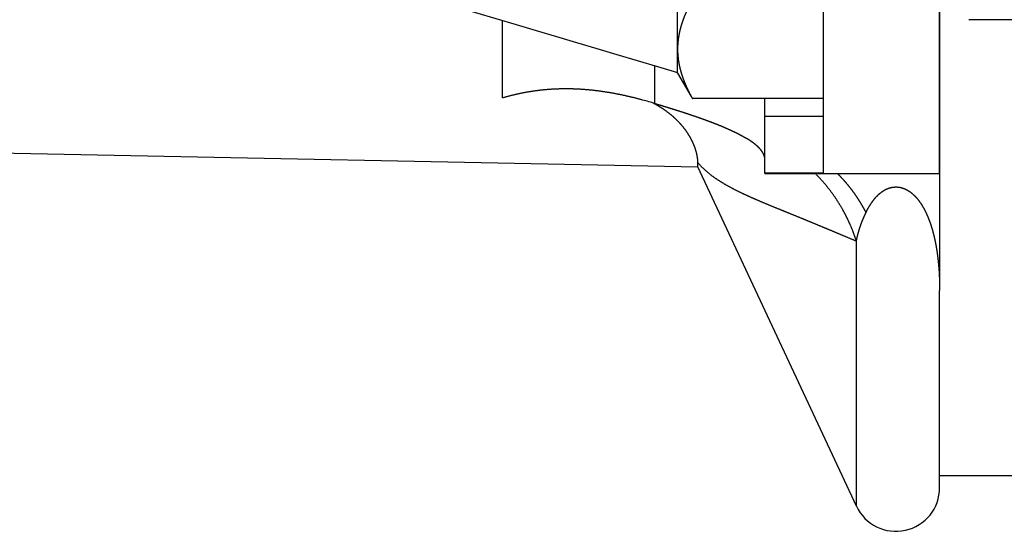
# Model space of a CAD drawing. Header units: millimetres. Extents: x -47 to 473, y 5 to 278.
# Tile 3 of 13: x 325 to 393, y 29 to 64. Entities that reach past the tile are written whole.
import ezdxf

# ---------------------------------------------------------------- set-up
doc = ezdxf.new("R2010")
doc.units = ezdxf.units.MM
doc.header["$MEASUREMENT"] = 0
for name, color, linetype in [('14', 7, 'Continuous'), ('16', 7, 'Continuous'), ('4', 7, 'Continuous'), ('8', 7, 'Continuous')]:
    doc.layers.add(name, color=color, linetype=linetype)

msp = doc.modelspace()

# ---------------------------------------------------------------- linework, layer by layer
at = {"color": 7, "linetype": 'Continuous', "lineweight": 30}
for p, q in [((370.533, 60.399), (370.533, 83.558)), ((380.533, 80.094), (380.533, 53.523)), ((390.533, 64.068), (394.447, 64.068)), ((370.533, 60.399), (371.467, 58.782)), ((380.533, 58.638), (371.551, 58.638)), ((376.533, 53.479), (376.533, 58.638)), ((380.533, 57.403), (376.533, 57.403)), ((301.033, 55.377), (371.929, 53.955)), ((371.929, 53.955), (371.929, 54.236)), ((376.533, 53.523), (380.533, 53.523)), ((388.533, 32.729), (394.447, 32.729))]:
    msp.add_line(p, q, dxfattribs=at)
at = {"color": 254, "linetype": 'Continuous', "lineweight": 30}
for p, q in [((358.516, 58.683), (358.516, 64.011)), ((368.981, 58.3), (368.981, 60.903)), ((382.814, 30.611), (382.814, 48.845))]:
    msp.add_line(p, q, dxfattribs=at)
at = {"color": 7, "linetype": 'Continuous', "lineweight": 30}
msp.add_arc((2537.779, 7387.508), 7640.866, 253.1752926, 253.5225029, dxfattribs=at)
for points, knots in [([(371.551, 65.438), (371.55, 65.437), (371.533, 65.407), (371.521, 65.383), (371.504, 65.354), (371.489, 65.326), (371.474, 65.298), (371.459, 65.27), (371.444, 65.242), (371.428, 65.213), (371.413, 65.185), (371.399, 65.157), (371.384, 65.128), (371.369, 65.1), (371.354, 65.071), (371.34, 65.043), (371.325, 65.014), (371.311, 64.986), (371.297, 64.957), (371.283, 64.928), (371.268, 64.899), (371.254, 64.871), (371.24, 64.842), (371.227, 64.813), (371.213, 64.784), (371.199, 64.755), (371.186, 64.726), (371.172, 64.697), (371.159, 64.668), (371.146, 64.639), (371.133, 64.609), (371.12, 64.58), (371.107, 64.551), (371.094, 64.521), (371.081, 64.492), (371.069, 64.462), (371.056, 64.433), (371.044, 64.403), (371.031, 64.374), (371.019, 64.344), (371.007, 64.314), (370.995, 64.285), (370.984, 64.255), (370.972, 64.225), (370.96, 64.195), (370.949, 64.165), (370.938, 64.135), (370.926, 64.105), (370.915, 64.075), (370.904, 64.045), (370.894, 64.015), (370.883, 63.985), (370.872, 63.954), (370.862, 63.924), (370.852, 63.894), (370.842, 63.863), (370.832, 63.833), (370.822, 63.802), (370.812, 63.772), (370.803, 63.741), (370.793, 63.711), (370.784, 63.68), (370.775, 63.649), (370.766, 63.618), (370.757, 63.588), (370.748, 63.557), (370.74, 63.526), (370.731, 63.495), (370.723, 63.464), (370.715, 63.433), (370.707, 63.402), (370.699, 63.371), (370.692, 63.34), (370.684, 63.309), (370.677, 63.277), (370.67, 63.246), (370.663, 63.215), (370.656, 63.183), (370.65, 63.152), (370.643, 63.121), (370.637, 63.089), (370.631, 63.058), (370.625, 63.026), (370.619, 62.995), (370.614, 62.963), (370.608, 62.932), (370.603, 62.9), (370.598, 62.868), (370.593, 62.837), (370.589, 62.805), (370.584, 62.773), (370.58, 62.741), (370.576, 62.709), (370.572, 62.678), (370.568, 62.646), (370.565, 62.614), (370.561, 62.582), (370.558, 62.55), (370.555, 62.518), (370.552, 62.486), (370.55, 62.454), (370.547, 62.422), (370.545, 62.39), (370.543, 62.358), (370.541, 62.326), (370.539, 62.294), (370.538, 62.262), (370.537, 62.23), (370.536, 62.198), (370.535, 62.166), (370.534, 62.134), (370.533, 62.101), (370.533, 62.074), (370.533, 62.039), (370.533, 62.038)], [0, 0, 0, 0, 0.032027, 0.064054, 0.096081, 0.128108, 0.160138, 0.192169, 0.224202, 0.256234, 0.288267, 0.320302, 0.352336, 0.384371, 0.416406, 0.448442, 0.480478, 0.512515, 0.544551, 0.576587, 0.608625, 0.640662, 0.672699, 0.704736, 0.736775, 0.768813, 0.800852, 0.832891, 0.864931, 0.896972, 0.929013, 0.961054, 0.993098, 1.025142, 1.057186, 1.089229, 1.121274, 1.153319, 1.185363, 1.217406, 1.24945, 1.281494, 1.313538, 1.345579, 1.377622, 1.409664, 1.441706, 1.473746, 1.505786, 1.537827, 1.569868, 1.601907, 1.633947, 1.665987, 1.698028, 1.730068, 1.762109, 1.794152, 1.826196, 1.858239, 1.890284, 1.922331, 1.95438, 1.986427, 2.018475, 2.050525, 2.082575, 2.114625, 2.146673, 2.178724, 2.210775, 2.242826, 2.274874, 2.306925, 2.338976, 2.371027, 2.403077, 2.435128, 2.46718, 2.499233, 2.531285, 2.563338, 2.595394, 2.627451, 2.659508, 2.691567, 2.72363, 2.755695, 2.78776, 2.819825, 2.851895, 2.883967, 2.916037, 2.948106, 2.980178, 3.012251, 3.044322, 3.076389, 3.108458, 3.140527, 3.172593, 3.204654, 3.236716, 3.268777, 3.300835, 3.332887, 3.364938, 3.396988, 3.429034, 3.461073, 3.493107, 3.525138, 3.557169, 3.589202, 3.589202, 3.589202, 3.589202]), ([(370.533, 62.038), (370.533, 62.037), (370.533, 62.002), (370.533, 61.975), (370.534, 61.942), (370.535, 61.91), (370.536, 61.878), (370.537, 61.846), (370.538, 61.814), (370.539, 61.782), (370.541, 61.75), (370.543, 61.718), (370.545, 61.686), (370.547, 61.654), (370.55, 61.622), (370.552, 61.59), (370.555, 61.558), (370.558, 61.526), (370.561, 61.494), (370.565, 61.462), (370.568, 61.43), (370.572, 61.399), (370.576, 61.367), (370.58, 61.335), (370.584, 61.303), (370.589, 61.271), (370.593, 61.24), (370.598, 61.208), (370.603, 61.176), (370.608, 61.145), (370.614, 61.113), (370.619, 61.081), (370.625, 61.05), (370.631, 61.018), (370.637, 60.987), (370.643, 60.955), (370.65, 60.924), (370.656, 60.893), (370.663, 60.861), (370.67, 60.83), (370.677, 60.799), (370.684, 60.768), (370.692, 60.736), (370.699, 60.705), (370.707, 60.674), (370.715, 60.643), (370.723, 60.612), (370.731, 60.581), (370.74, 60.55), (370.748, 60.519), (370.757, 60.488), (370.766, 60.458), (370.775, 60.427), (370.784, 60.396), (370.793, 60.366), (370.803, 60.335), (370.812, 60.304), (370.822, 60.274), (370.832, 60.243), (370.842, 60.213), (370.852, 60.182), (370.862, 60.152), (370.872, 60.122), (370.883, 60.092), (370.894, 60.061), (370.904, 60.031), (370.915, 60.001), (370.926, 59.971), (370.938, 59.941), (370.949, 59.911), (370.96, 59.881), (370.972, 59.851), (370.984, 59.821), (370.995, 59.791), (371.007, 59.762), (371.019, 59.732), (371.031, 59.702), (371.044, 59.673), (371.056, 59.643), (371.069, 59.614), (371.081, 59.584), (371.094, 59.555), (371.107, 59.525), (371.12, 59.496), (371.133, 59.467), (371.146, 59.438), (371.159, 59.408), (371.172, 59.379), (371.186, 59.35), (371.199, 59.321), (371.213, 59.292), (371.227, 59.263), (371.24, 59.234), (371.254, 59.205), (371.268, 59.177), (371.283, 59.148), (371.297, 59.119), (371.311, 59.091), (371.325, 59.062), (371.34, 59.033), (371.354, 59.005), (371.369, 58.976), (371.384, 58.948), (371.399, 58.919), (371.413, 58.891), (371.428, 58.863), (371.444, 58.834), (371.459, 58.806), (371.474, 58.778), (371.489, 58.75), (371.504, 58.722), (371.521, 58.693), (371.533, 58.669), (371.55, 58.639), (371.551, 58.638)], [0, 0, 0, 0, 0.032033, 0.064064, 0.096095, 0.128129, 0.160168, 0.192214, 0.224264, 0.256315, 0.288367, 0.320424, 0.352486, 0.384548, 0.416609, 0.448675, 0.480744, 0.512813, 0.54488, 0.576951, 0.609024, 0.641096, 0.673165, 0.705235, 0.737307, 0.769377, 0.801442, 0.833507, 0.865572, 0.897635, 0.929694, 0.961751, 0.993808, 1.025864, 1.057917, 1.089969, 1.122022, 1.154074, 1.186125, 1.218175, 1.250226, 1.282277, 1.314328, 1.346377, 1.378427, 1.410478, 1.442529, 1.474577, 1.506627, 1.538678, 1.570728, 1.602775, 1.634823, 1.666871, 1.698919, 1.730963, 1.763007, 1.79505, 1.827093, 1.859134, 1.891175, 1.923215, 1.955256, 1.987296, 2.019335, 2.051375, 2.083416, 2.115457, 2.147497, 2.179539, 2.211581, 2.243624, 2.275665, 2.307708, 2.339753, 2.371797, 2.40384, 2.435884, 2.467929, 2.499974, 2.532017, 2.564061, 2.596105, 2.628149, 2.66019, 2.692231, 2.724272, 2.756312, 2.788352, 2.82039, 2.852429, 2.884467, 2.916504, 2.948541, 2.980579, 3.012616, 3.044653, 3.076689, 3.108725, 3.140761, 3.172797, 3.204832, 3.236867, 3.268902, 3.300936, 3.332969, 3.365002, 3.397034, 3.429065, 3.461095, 3.493123, 3.52515, 3.557176, 3.589203, 3.589203, 3.589203, 3.589203])]:
    msp.add_open_spline(points, degree=3, knots=knots, dxfattribs=at)
at = {"layer": '14', "color": 7, "linetype": 'Continuous', "lineweight": 30}
for p, q in [((368.135, 58.541), (368.086, 58.554)), ((388.533, 53.479), (388.533, 45.446))]:
    msp.add_line(p, q, dxfattribs=at)
for centre, radius, start, end in [((360.332, 29.482), 30.089, 73.29569, 74.97106), ((365.158, 51.338), 7.909, 60.63527, 62.40686)]:
    msp.add_arc(centre, radius, start, end, dxfattribs=at)
for points, knots in [([(368.086, 58.554), (368.076, 58.557), (367.994, 58.579), (367.921, 58.598), (367.834, 58.62), (367.751, 58.642), (367.667, 58.663), (367.583, 58.684), (367.499, 58.704), (367.415, 58.725), (367.331, 58.745), (367.247, 58.765), (367.162, 58.784), (367.078, 58.804), (366.993, 58.823), (366.909, 58.841), (366.824, 58.86), (366.74, 58.878), (366.655, 58.896), (366.57, 58.913), (366.486, 58.93), (366.401, 58.947), (366.316, 58.963), (366.231, 58.98), (366.146, 58.995), (366.06, 59.011), (365.975, 59.026), (365.89, 59.041), (365.804, 59.055), (365.719, 59.069), (365.634, 59.083), (365.548, 59.096), (365.462, 59.109), (365.377, 59.121), (365.291, 59.133), (365.205, 59.145), (365.12, 59.157), (365.034, 59.168), (364.948, 59.178), (364.862, 59.188), (364.776, 59.198), (364.69, 59.208), (364.604, 59.217), (364.518, 59.225), (364.431, 59.233), (364.345, 59.241), (364.259, 59.249), (364.173, 59.255), (364.086, 59.262), (364, 59.268), (363.914, 59.274), (363.827, 59.279), (363.741, 59.284), (363.654, 59.288), (363.568, 59.292), (363.481, 59.295), (363.395, 59.298), (363.308, 59.301), (363.221, 59.303), (363.135, 59.304), (363.048, 59.306), (362.962, 59.306), (362.875, 59.307), (362.789, 59.307), (362.702, 59.306), (362.615, 59.305), (362.529, 59.303), (362.442, 59.301), (362.356, 59.299), (362.269, 59.296), (362.182, 59.292), (362.096, 59.288), (362.009, 59.284), (361.923, 59.279), (361.836, 59.274), (361.75, 59.268), (361.664, 59.262), (361.577, 59.255), (361.491, 59.248), (361.405, 59.24), (361.318, 59.232), (361.232, 59.223), (361.146, 59.214), (361.06, 59.204), (360.974, 59.194), (360.888, 59.183), (360.802, 59.172), (360.716, 59.16), (360.63, 59.148), (360.544, 59.135), (360.458, 59.122), (360.373, 59.108), (360.287, 59.094), (360.202, 59.08), (360.116, 59.065), (360.031, 59.049), (359.946, 59.033), (359.861, 59.016), (359.776, 58.999), (359.691, 58.982), (359.606, 58.963), (359.522, 58.945), (359.437, 58.926), (359.353, 58.906), (359.268, 58.886), (359.184, 58.866), (359.1, 58.845), (359.016, 58.823), (358.933, 58.801), (358.849, 58.778), (358.766, 58.756), (358.68, 58.731), (358.608, 58.71), (358.526, 58.686), (358.516, 58.683)], [0, 0, 0, 0, 0.086515, 0.173029, 0.259544, 0.346059, 0.432577, 0.519099, 0.605623, 0.692146, 0.778669, 0.865195, 0.951723, 1.038251, 1.124777, 1.211307, 1.29784, 1.384373, 1.470905, 1.557443, 1.643984, 1.730526, 1.817069, 1.903618, 1.990173, 2.076728, 2.163282, 2.249839, 2.3364, 2.422962, 2.509521, 2.59608, 2.682643, 2.769206, 2.855765, 2.942323, 3.028884, 3.115446, 3.202005, 3.288562, 3.375122, 3.461683, 3.548243, 3.634801, 3.721363, 3.807928, 3.894494, 3.981058, 4.067628, 4.154205, 4.240782, 4.327357, 4.413938, 4.500525, 4.587114, 4.673699, 4.760287, 4.846882, 4.933478, 5.020071, 5.106665, 5.193266, 5.279869, 5.366469, 5.453069, 5.539676, 5.626286, 5.712896, 5.799503, 5.886119, 5.97274, 6.059361, 6.145981, 6.23261, 6.319246, 6.405884, 6.492523, 6.579172, 6.665831, 6.752494, 6.839158, 6.925832, 7.012518, 7.099208, 7.185895, 7.272586, 7.359287, 7.445991, 7.532689, 7.619384, 7.706088, 7.792792, 7.879488, 7.966176, 8.05287, 8.139563, 8.226246, 8.312917, 8.39959, 8.48626, 8.572919, 8.659562, 8.746204, 8.832842, 8.919467, 9.006074, 9.092675, 9.179271, 9.265854, 9.352417, 9.438961, 9.525495, 9.612026, 9.698562, 9.698562, 9.698562, 9.698562]), ([(368.981, 58.3), (368.985, 58.299), (369.041, 58.282), (369.087, 58.269), (369.143, 58.252), (369.196, 58.236), (369.25, 58.22), (369.303, 58.203), (369.357, 58.187), (369.411, 58.171), (369.464, 58.154), (369.518, 58.138), (369.572, 58.122), (369.625, 58.105), (369.679, 58.089), (369.733, 58.072), (369.786, 58.056), (369.84, 58.039), (369.894, 58.023), (369.947, 58.006), (370.001, 57.989), (370.054, 57.973), (370.108, 57.956), (370.161, 57.939), (370.215, 57.923), (370.269, 57.906), (370.322, 57.889), (370.376, 57.872), (370.429, 57.855), (370.483, 57.838), (370.536, 57.821), (370.59, 57.804), (370.643, 57.787), (370.696, 57.77), (370.75, 57.752), (370.803, 57.735), (370.857, 57.718), (370.91, 57.7), (370.963, 57.683), (371.017, 57.666), (371.07, 57.648), (371.123, 57.631), (371.177, 57.613), (371.23, 57.595), (371.283, 57.578), (371.336, 57.56), (371.389, 57.542), (371.443, 57.524), (371.496, 57.506), (371.549, 57.488), (371.602, 57.47), (371.655, 57.452), (371.708, 57.434), (371.761, 57.416), (371.814, 57.397), (371.867, 57.379), (371.92, 57.36), (371.973, 57.342), (372.026, 57.323), (372.079, 57.305), (372.132, 57.286), (372.185, 57.267), (372.238, 57.248), (372.291, 57.229), (372.344, 57.21), (372.396, 57.191), (372.449, 57.172), (372.502, 57.153), (372.554, 57.134), (372.607, 57.114), (372.66, 57.095), (372.712, 57.075), (372.765, 57.055), (372.817, 57.035), (372.87, 57.016), (372.922, 56.996), (372.975, 56.975), (373.027, 56.955), (373.079, 56.935), (373.132, 56.915), (373.184, 56.894), (373.236, 56.873), (373.288, 56.853), (373.34, 56.832), (373.392, 56.811), (373.444, 56.79), (373.496, 56.768), (373.548, 56.747), (373.6, 56.725), (373.652, 56.704), (373.703, 56.682), (373.755, 56.66), (373.807, 56.638), (373.858, 56.615), (373.909, 56.593), (373.962, 56.57), (374.006, 56.55), (374.059, 56.526), (374.063, 56.525)], [0, 0, 0, 0, 0.056114, 0.112228, 0.168342, 0.224457, 0.280573, 0.336689, 0.392806, 0.448924, 0.505041, 0.561159, 0.617278, 0.673396, 0.729515, 0.785634, 0.841753, 0.897872, 0.953992, 1.010111, 1.06623, 1.12235, 1.178469, 1.234588, 1.290707, 1.346826, 1.402944, 1.459063, 1.515181, 1.571299, 1.627417, 1.683535, 1.739652, 1.795769, 1.851886, 1.908002, 1.964119, 2.020235, 2.07635, 2.132466, 2.188581, 2.244696, 2.30081, 2.356925, 2.413039, 2.469153, 2.525267, 2.581381, 2.637495, 2.693608, 2.749722, 2.805836, 2.861949, 2.918063, 2.974177, 3.030291, 3.086405, 3.142519, 3.198633, 3.254747, 3.310861, 3.366976, 3.42309, 3.479205, 3.535319, 3.591434, 3.647549, 3.703664, 3.759779, 3.815895, 3.872012, 3.928129, 3.984246, 4.040365, 4.096485, 4.152605, 4.208727, 4.264849, 4.320974, 4.377099, 4.433224, 4.489348, 4.545474, 4.601599, 4.657723, 4.713846, 4.769969, 4.826091, 4.882211, 4.93833, 4.994448, 5.050566, 5.106682, 5.162796, 5.218909, 5.275023, 5.331136, 5.38725, 5.38725, 5.38725, 5.38725]), ([(371.929, 54.236), (371.929, 54.238), (371.928, 54.281), (371.927, 54.315), (371.925, 54.356), (371.922, 54.396), (371.919, 54.436), (371.915, 54.476), (371.91, 54.516), (371.905, 54.555), (371.899, 54.595), (371.893, 54.635), (371.886, 54.674), (371.878, 54.713), (371.871, 54.753), (371.862, 54.792), (371.854, 54.831), (371.845, 54.87), (371.835, 54.909), (371.825, 54.948), (371.815, 54.987), (371.804, 55.025), (371.793, 55.064), (371.781, 55.102), (371.769, 55.14), (371.757, 55.179), (371.744, 55.217), (371.731, 55.254), (371.717, 55.292), (371.703, 55.33), (371.689, 55.367), (371.674, 55.405), (371.659, 55.442), (371.644, 55.479), (371.628, 55.516), (371.612, 55.553), (371.596, 55.59), (371.579, 55.626), (371.562, 55.663), (371.545, 55.699), (371.527, 55.735), (371.509, 55.771), (371.491, 55.807), (371.473, 55.842), (371.454, 55.878), (371.435, 55.913), (371.415, 55.948), (371.395, 55.983), (371.375, 56.018), (371.355, 56.053), (371.335, 56.087), (371.314, 56.122), (371.293, 56.156), (371.271, 56.19), (371.249, 56.223), (371.228, 56.257), (371.205, 56.291), (371.183, 56.324), (371.16, 56.357), (371.137, 56.39), (371.114, 56.423), (371.09, 56.455), (371.066, 56.488), (371.042, 56.52), (371.018, 56.552), (370.994, 56.584), (370.969, 56.615), (370.944, 56.647), (370.919, 56.678), (370.893, 56.709), (370.868, 56.74), (370.842, 56.771), (370.816, 56.802), (370.789, 56.832), (370.763, 56.862), (370.736, 56.892), (370.709, 56.922), (370.682, 56.952), (370.654, 56.981), (370.627, 57.01), (370.599, 57.04), (370.571, 57.068), (370.543, 57.097), (370.514, 57.126), (370.486, 57.154), (370.457, 57.182), (370.428, 57.21), (370.399, 57.238), (370.369, 57.265), (370.34, 57.293), (370.31, 57.32), (370.28, 57.347), (370.25, 57.374), (370.22, 57.4), (370.189, 57.427), (370.159, 57.453), (370.128, 57.479), (370.097, 57.505), (370.066, 57.53), (370.035, 57.556), (370.003, 57.581), (369.972, 57.606), (369.94, 57.631), (369.908, 57.656), (369.876, 57.68), (369.844, 57.704), (369.812, 57.729), (369.78, 57.753), (369.747, 57.776), (369.714, 57.8), (369.682, 57.823), (369.649, 57.846), (369.616, 57.869), (369.582, 57.892), (369.549, 57.915), (369.516, 57.937), (369.482, 57.959), (369.448, 57.981), (369.415, 58.003), (369.381, 58.025), (369.347, 58.046), (369.313, 58.068), (369.278, 58.089), (369.244, 58.11), (369.21, 58.13), (369.175, 58.151), (369.141, 58.171), (369.105, 58.192), (369.076, 58.209), (369.038, 58.23), (369.036, 58.231)], [0, 0, 0, 0, 0.040076, 0.080146, 0.120205, 0.160252, 0.200306, 0.24039, 0.280484, 0.320563, 0.360619, 0.400686, 0.440758, 0.480825, 0.520884, 0.560957, 0.601038, 0.641119, 0.681194, 0.721282, 0.761381, 0.801483, 0.841582, 0.881696, 0.921823, 0.961955, 1.002084, 1.042226, 1.082381, 1.122542, 1.162698, 1.202862, 1.243038, 1.283217, 1.323389, 1.363561, 1.403741, 1.443922, 1.484092, 1.524252, 1.564415, 1.604576, 1.64473, 1.684878, 1.725028, 1.765178, 1.805325, 1.845468, 1.885616, 1.925767, 1.965918, 2.006066, 2.046221, 2.086382, 2.126544, 2.166704, 2.206871, 2.247045, 2.287222, 2.327397, 2.367579, 2.407769, 2.447963, 2.488155, 2.528351, 2.568557, 2.608765, 2.648972, 2.689182, 2.729399, 2.76962, 2.809838, 2.850055, 2.890278, 2.930505, 2.970729, 3.010952, 3.051179, 3.09141, 3.131641, 3.171872, 3.212108, 3.252349, 3.292592, 3.332834, 3.373083, 3.413337, 3.453594, 3.49385, 3.534112, 3.57438, 3.614651, 3.65492, 3.695194, 3.735475, 3.775757, 3.816038, 3.856322, 3.896611, 3.936902, 3.97719, 4.017478, 4.057771, 4.098064, 4.138354, 4.17864, 4.218929, 4.259217, 4.2995, 4.339777, 4.380054, 4.420328, 4.460596, 4.500853, 4.541108, 4.581358, 4.621598, 4.661825, 4.702046, 4.74226, 4.782461, 4.822646, 4.86282, 4.902985, 4.943133, 4.983262, 5.023365, 5.063451, 5.103531, 5.143616, 5.143616, 5.143616, 5.143616]), ([(374.063, 56.525), (374.064, 56.525), (374.081, 56.517), (374.093, 56.511), (374.109, 56.504), (374.125, 56.497), (374.14, 56.49), (374.155, 56.483), (374.17, 56.476), (374.186, 56.469), (374.201, 56.462), (374.216, 56.455), (374.232, 56.448), (374.247, 56.441), (374.262, 56.434), (374.277, 56.427), (374.292, 56.42), (374.308, 56.412), (374.323, 56.405), (374.338, 56.398), (374.353, 56.391), (374.368, 56.384), (374.384, 56.377), (374.399, 56.369), (374.414, 56.362), (374.429, 56.355), (374.444, 56.347), (374.459, 56.34), (374.474, 56.333), (374.49, 56.325), (374.505, 56.318), (374.52, 56.311), (374.535, 56.303), (374.55, 56.296), (374.565, 56.288), (374.58, 56.281), (374.595, 56.273), (374.61, 56.266), (374.625, 56.258), (374.64, 56.251), (374.655, 56.243), (374.67, 56.236), (374.685, 56.228), (374.7, 56.22), (374.715, 56.213), (374.73, 56.205), (374.745, 56.197), (374.76, 56.19), (374.775, 56.182), (374.79, 56.174), (374.805, 56.166), (374.819, 56.158), (374.834, 56.151), (374.849, 56.143), (374.864, 56.135), (374.879, 56.127), (374.894, 56.119), (374.908, 56.111), (374.923, 56.103), (374.938, 56.095), (374.953, 56.087), (374.968, 56.079), (374.982, 56.071), (374.997, 56.062), (375.012, 56.054), (375.026, 56.046), (375.041, 56.038), (375.056, 56.03), (375.07, 56.021), (375.085, 56.013), (375.099, 56.005), (375.114, 55.996), (375.129, 55.988), (375.143, 55.98), (375.158, 55.971), (375.172, 55.963), (375.187, 55.954), (375.201, 55.946), (375.215, 55.937), (375.231, 55.928), (375.242, 55.921), (375.258, 55.911), (375.259, 55.911)], [0, 0, 0, 0, 0.016805, 0.033609, 0.050414, 0.067218, 0.084023, 0.100828, 0.117633, 0.134438, 0.151243, 0.168049, 0.184854, 0.201659, 0.218465, 0.23527, 0.252076, 0.268881, 0.285687, 0.302493, 0.319299, 0.336104, 0.35291, 0.369716, 0.386522, 0.403328, 0.420134, 0.43694, 0.453747, 0.470553, 0.487359, 0.504166, 0.520972, 0.537779, 0.554586, 0.571393, 0.5882, 0.605008, 0.621815, 0.638623, 0.655431, 0.67224, 0.689048, 0.705857, 0.722666, 0.739475, 0.756285, 0.773094, 0.789904, 0.806714, 0.823524, 0.840334, 0.857144, 0.873954, 0.890764, 0.907574, 0.924384, 0.941194, 0.958003, 0.974812, 0.991621, 1.00843, 1.025239, 1.042047, 1.058855, 1.075663, 1.09247, 1.109278, 1.126085, 1.142891, 1.159698, 1.176504, 1.19331, 1.210116, 1.226921, 1.243727, 1.260532, 1.277336, 1.294141, 1.310945, 1.32775, 1.344554, 1.344554, 1.344554, 1.344554]), ([(376.533, 54.426), (376.533, 54.426), (376.533, 54.442), (376.533, 54.453), (376.532, 54.468), (376.531, 54.482), (376.53, 54.496), (376.529, 54.51), (376.527, 54.524), (376.525, 54.538), (376.523, 54.552), (376.521, 54.566), (376.518, 54.58), (376.516, 54.594), (376.513, 54.608), (376.51, 54.622), (376.506, 54.636), (376.503, 54.649), (376.499, 54.663), (376.495, 54.677), (376.49, 54.69), (376.486, 54.704), (376.481, 54.717), (376.477, 54.73), (376.472, 54.743), (376.466, 54.757), (376.461, 54.77), (376.456, 54.783), (376.45, 54.796), (376.444, 54.809), (376.438, 54.821), (376.432, 54.834), (376.426, 54.847), (376.419, 54.859), (376.413, 54.872), (376.406, 54.884), (376.399, 54.897), (376.392, 54.909), (376.385, 54.921), (376.378, 54.933), (376.37, 54.945), (376.363, 54.957), (376.355, 54.969), (376.347, 54.981), (376.339, 54.993), (376.331, 55.005), (376.323, 55.016), (376.315, 55.028), (376.307, 55.039), (376.299, 55.051), (376.29, 55.062), (376.282, 55.073), (376.273, 55.084), (376.264, 55.096), (376.255, 55.107), (376.246, 55.118), (376.237, 55.129), (376.228, 55.139), (376.219, 55.15), (376.21, 55.161), (376.201, 55.172), (376.191, 55.182), (376.182, 55.193), (376.173, 55.203), (376.163, 55.214), (376.153, 55.224), (376.144, 55.234), (376.134, 55.245), (376.124, 55.255), (376.114, 55.265), (376.104, 55.275), (376.094, 55.285), (376.084, 55.295), (376.074, 55.305), (376.064, 55.315), (376.054, 55.325), (376.044, 55.334), (376.033, 55.344), (376.023, 55.354), (376.013, 55.363), (376.002, 55.373), (375.992, 55.382), (375.981, 55.392), (375.971, 55.401), (375.96, 55.411), (375.949, 55.42), (375.939, 55.429), (375.928, 55.438), (375.917, 55.448), (375.906, 55.457), (375.895, 55.466), (375.885, 55.475), (375.874, 55.484), (375.863, 55.493), (375.852, 55.502), (375.841, 55.511), (375.83, 55.52), (375.818, 55.528), (375.807, 55.537), (375.796, 55.546), (375.785, 55.554), (375.774, 55.563), (375.762, 55.572), (375.751, 55.58), (375.74, 55.589), (375.729, 55.597), (375.717, 55.606), (375.706, 55.614), (375.695, 55.623), (375.683, 55.631), (375.672, 55.639), (375.66, 55.648), (375.649, 55.656), (375.637, 55.664), (375.626, 55.672), (375.614, 55.68), (375.603, 55.688), (375.591, 55.697), (375.579, 55.705), (375.568, 55.713), (375.556, 55.721), (375.544, 55.729), (375.533, 55.737), (375.521, 55.744), (375.509, 55.752), (375.497, 55.76), (375.486, 55.768), (375.474, 55.776), (375.462, 55.783), (375.45, 55.791), (375.438, 55.799), (375.426, 55.807), (375.415, 55.814), (375.403, 55.822), (375.391, 55.829), (375.379, 55.837), (375.367, 55.845), (375.355, 55.852), (375.343, 55.86), (375.331, 55.867), (375.319, 55.874), (375.307, 55.882), (375.295, 55.889), (375.282, 55.897), (375.272, 55.903), (375.259, 55.911), (375.259, 55.911)], [0, 0, 0, 0, 0.014148, 0.028292, 0.042435, 0.056577, 0.070728, 0.084895, 0.099068, 0.113235, 0.127398, 0.141573, 0.155751, 0.169921, 0.184079, 0.198243, 0.212407, 0.226566, 0.240717, 0.254872, 0.269029, 0.283183, 0.297331, 0.311485, 0.325643, 0.339798, 0.353946, 0.368097, 0.38225, 0.396402, 0.410548, 0.424693, 0.43884, 0.452988, 0.467132, 0.481277, 0.495426, 0.509576, 0.523722, 0.537869, 0.55202, 0.566171, 0.580318, 0.594462, 0.608607, 0.622752, 0.636895, 0.651035, 0.665176, 0.679318, 0.693459, 0.707598, 0.721739, 0.735882, 0.750024, 0.764164, 0.778306, 0.792449, 0.806591, 0.820731, 0.83487, 0.849009, 0.863148, 0.877285, 0.891422, 0.905559, 0.919697, 0.933834, 0.947972, 0.962112, 0.976252, 0.990393, 1.004535, 1.01868, 1.032826, 1.046972, 1.06112, 1.075271, 1.089423, 1.103576, 1.117731, 1.131888, 1.146046, 1.160205, 1.174365, 1.188528, 1.202691, 1.216855, 1.231019, 1.245185, 1.259351, 1.273517, 1.287683, 1.301849, 1.316015, 1.33018, 1.344343, 1.358505, 1.372666, 1.386826, 1.400984, 1.415139, 1.429293, 1.443446, 1.457597, 1.471746, 1.485895, 1.500042, 1.514188, 1.528333, 1.542477, 1.55662, 1.570763, 1.584904, 1.599045, 1.613186, 1.627326, 1.641465, 1.655604, 1.669742, 1.683881, 1.698018, 1.712156, 1.726293, 1.74043, 1.754566, 1.768703, 1.782839, 1.796975, 1.811111, 1.825247, 1.839382, 1.853518, 1.867653, 1.881788, 1.895923, 1.910057, 1.924192, 1.938326, 1.95246, 1.966593, 1.980726, 1.994859, 2.008991, 2.023123, 2.037256, 2.037256, 2.037256, 2.037256])]:
    msp.add_open_spline(points, degree=3, knots=knots, dxfattribs=at)
at = {"layer": '14', "color": 254, "linetype": 'Continuous', "lineweight": 30}
for points, knots in [([(371.929, 54.236), (371.933, 54.231), (371.978, 54.176), (372.017, 54.131), (372.065, 54.077), (372.112, 54.027), (372.159, 53.976), (372.208, 53.926), (372.257, 53.877), (372.307, 53.828), (372.358, 53.781), (372.409, 53.733), (372.461, 53.687), (372.513, 53.641), (372.566, 53.596), (372.62, 53.551), (372.674, 53.507), (372.728, 53.463), (372.783, 53.42), (372.838, 53.378), (372.893, 53.336), (372.949, 53.295), (373.006, 53.254), (373.062, 53.214), (373.119, 53.174), (373.177, 53.135), (373.234, 53.096), (373.292, 53.058), (373.351, 53.02), (373.409, 52.982), (373.468, 52.945), (373.527, 52.909), (373.586, 52.872), (373.646, 52.836), (373.706, 52.801), (373.765, 52.765), (373.826, 52.731), (373.886, 52.696), (373.946, 52.662), (374.007, 52.628), (374.068, 52.594), (374.129, 52.561), (374.19, 52.528), (374.251, 52.495), (374.313, 52.463), (374.374, 52.431), (374.436, 52.399), (374.498, 52.367), (374.56, 52.336), (374.622, 52.304), (374.684, 52.273), (374.747, 52.243), (374.809, 52.212), (374.872, 52.182), (374.934, 52.152), (374.997, 52.122), (375.06, 52.092), (375.123, 52.063), (375.186, 52.033), (375.249, 52.004), (375.312, 51.975), (375.375, 51.946), (375.439, 51.918), (375.502, 51.889), (375.565, 51.861), (375.629, 51.833), (375.692, 51.805), (375.756, 51.777), (375.82, 51.749), (375.883, 51.721), (375.947, 51.693), (376.011, 51.666), (376.075, 51.638), (376.139, 51.611), (376.203, 51.584), (376.266, 51.557), (376.33, 51.529), (376.394, 51.502), (376.459, 51.476), (376.523, 51.449), (376.587, 51.422), (376.651, 51.395), (376.715, 51.368), (376.779, 51.342), (376.843, 51.315), (376.908, 51.289), (376.972, 51.262), (377.036, 51.236), (377.1, 51.209), (377.165, 51.183), (377.229, 51.157), (377.293, 51.13), (377.358, 51.104), (377.422, 51.078), (377.486, 51.052), (377.551, 51.025), (377.615, 50.999), (377.679, 50.973), (377.744, 50.947), (377.808, 50.92), (377.872, 50.894), (377.937, 50.868), (378.001, 50.842), (378.065, 50.816), (378.13, 50.79), (378.194, 50.763), (378.258, 50.737), (378.323, 50.711), (378.387, 50.685), (378.452, 50.659), (378.516, 50.632), (378.58, 50.606), (378.645, 50.58), (378.709, 50.554), (378.773, 50.527), (378.838, 50.501), (378.902, 50.475), (378.966, 50.448), (379.03, 50.422), (379.095, 50.396), (379.159, 50.369), (379.223, 50.343), (379.288, 50.317), (379.352, 50.29), (379.416, 50.264), (379.48, 50.237), (379.545, 50.211), (379.609, 50.184), (379.673, 50.158), (379.737, 50.131), (379.801, 50.105), (379.866, 50.078), (379.93, 50.051), (379.994, 50.025), (380.058, 49.998), (380.122, 49.972), (380.186, 49.945), (380.251, 49.918), (380.315, 49.891), (380.379, 49.865), (380.443, 49.838), (380.507, 49.811), (380.571, 49.785), (380.635, 49.758), (380.7, 49.731), (380.764, 49.704), (380.828, 49.677), (380.892, 49.651), (380.956, 49.624), (381.02, 49.597), (381.084, 49.57), (381.148, 49.543), (381.212, 49.516), (381.276, 49.489), (381.34, 49.463), (381.404, 49.436), (381.469, 49.409), (381.533, 49.382), (381.597, 49.355), (381.661, 49.328), (381.725, 49.301), (381.789, 49.274), (381.853, 49.248), (381.917, 49.221), (381.981, 49.194), (382.045, 49.167), (382.109, 49.14), (382.173, 49.113), (382.237, 49.086), (382.301, 49.059), (382.366, 49.032), (382.43, 49.006), (382.494, 48.979), (382.558, 48.952), (382.621, 48.925), (382.688, 48.898), (382.743, 48.875), (382.808, 48.847), (382.814, 48.845)], [0, 0, 0, 0, 0.06952, 0.139027, 0.208528, 0.278031, 0.347569, 0.417163, 0.486784, 0.556399, 0.626012, 0.695677, 0.765356, 0.835012, 0.904629, 0.97426, 1.043887, 1.113489, 1.18305, 1.252603, 1.322148, 1.391681, 1.461202, 1.530727, 1.600254, 1.669778, 1.739292, 1.808816, 1.878345, 1.947871, 2.017385, 2.086899, 2.156417, 2.22593, 2.295435, 2.364937, 2.43444, 2.503942, 2.57344, 2.642941, 2.712445, 2.78195, 2.851453, 2.920958, 2.990467, 3.059977, 3.129483, 3.198988, 3.268495, 3.338002, 3.407503, 3.477, 3.546495, 3.615989, 3.68548, 3.754969, 3.824457, 3.893946, 3.963433, 4.03292, 4.102408, 4.171896, 4.241384, 4.310872, 4.380361, 4.449851, 4.51934, 4.588828, 4.658317, 4.727806, 4.797294, 4.86678, 4.936265, 5.00575, 5.075234, 5.144718, 5.2142, 5.283683, 5.353165, 5.422647, 5.492129, 5.56161, 5.631092, 5.700574, 5.770056, 5.839538, 5.90902, 5.978502, 6.047985, 6.117467, 6.18695, 6.256432, 6.325914, 6.395397, 6.464879, 6.534361, 6.603843, 6.673325, 6.742807, 6.812289, 6.881771, 6.951253, 7.020734, 7.090216, 7.159698, 7.229179, 7.29866, 7.368142, 7.437623, 7.507104, 7.576585, 7.646067, 7.715548, 7.785029, 7.85451, 7.923991, 7.993472, 8.062953, 8.132434, 8.201915, 8.271396, 8.340877, 8.410359, 8.47984, 8.549321, 8.618802, 8.688284, 8.757765, 8.827247, 8.896728, 8.96621, 9.035691, 9.105173, 9.174655, 9.244136, 9.313618, 9.3831, 9.452581, 9.522063, 9.591545, 9.661027, 9.730509, 9.799991, 9.869472, 9.938954, 10.008436, 10.077918, 10.147399, 10.216881, 10.286363, 10.355844, 10.425326, 10.494808, 10.564289, 10.633771, 10.703252, 10.772734, 10.842215, 10.911697, 10.981178, 11.050659, 11.120141, 11.189622, 11.259104, 11.328585, 11.398066, 11.467548, 11.537029, 11.60651, 11.675992, 11.745473, 11.814954, 11.884436, 11.953917, 12.023399, 12.09288, 12.162361, 12.231843, 12.231843, 12.231843, 12.231843]), ([(382.814, 48.845), (382.812, 48.851), (382.791, 48.917), (382.772, 48.973), (382.75, 49.04), (382.728, 49.104), (382.705, 49.169), (382.682, 49.233), (382.659, 49.297), (382.635, 49.361), (382.611, 49.425), (382.587, 49.489), (382.562, 49.553), (382.537, 49.617), (382.511, 49.68), (382.485, 49.743), (382.459, 49.807), (382.432, 49.87), (382.405, 49.932), (382.378, 49.995), (382.35, 50.058), (382.322, 50.12), (382.293, 50.182), (382.264, 50.244), (382.235, 50.306), (382.206, 50.368), (382.176, 50.43), (382.145, 50.491), (382.115, 50.552), (382.084, 50.613), (382.052, 50.674), (382.02, 50.735), (381.988, 50.796), (381.956, 50.856), (381.923, 50.916), (381.89, 50.976), (381.856, 51.036), (381.822, 51.095), (381.788, 51.155), (381.753, 51.214), (381.718, 51.273), (381.683, 51.331), (381.647, 51.39), (381.611, 51.448), (381.575, 51.506), (381.538, 51.564), (381.501, 51.622), (381.464, 51.679), (381.426, 51.736), (381.388, 51.793), (381.35, 51.85), (381.311, 51.907), (381.272, 51.963), (381.232, 52.019), (381.192, 52.075), (381.152, 52.13), (381.112, 52.185), (381.071, 52.241), (381.03, 52.295), (380.988, 52.35), (380.947, 52.404), (380.905, 52.458), (380.862, 52.512), (380.819, 52.565), (380.776, 52.619), (380.733, 52.672), (380.689, 52.724), (380.645, 52.777), (380.601, 52.829), (380.556, 52.881), (380.512, 52.932), (380.466, 52.984), (380.421, 53.035), (380.375, 53.086), (380.329, 53.136), (380.282, 53.186), (380.236, 53.236), (380.189, 53.286), (380.142, 53.335), (380.092, 53.385), (380.051, 53.427), (380.002, 53.476), (379.997, 53.481)], [0, 0, 0, 0, 0.068317, 0.13663, 0.204945, 0.27327, 0.34161, 0.409968, 0.478338, 0.546714, 0.615094, 0.683489, 0.751896, 0.820309, 0.888724, 0.957151, 1.025589, 1.094033, 1.162477, 1.23093, 1.299394, 1.367863, 1.436332, 1.504806, 1.57329, 1.64178, 1.71027, 1.77876, 1.84726, 1.915766, 1.984271, 2.052775, 2.121287, 2.189805, 2.258323, 2.326837, 2.395358, 2.463884, 2.532412, 2.600935, 2.669461, 2.737994, 2.806529, 2.875059, 2.943588, 3.012124, 3.080661, 3.149193, 3.21772, 3.286253, 3.354786, 3.423314, 3.491833, 3.560355, 3.628878, 3.697394, 3.7659, 3.834405, 3.902911, 3.97141, 4.039897, 4.108379, 4.176861, 4.245337, 4.3138, 4.382253, 4.450705, 4.519151, 4.587584, 4.656003, 4.724421, 4.792831, 4.861229, 4.929611, 4.997988, 5.066358, 5.134716, 5.203056, 5.271379, 5.339694, 5.408006, 5.476323, 5.476323, 5.476323, 5.476323]), ([(383.478, 50.807), (383.477, 50.809), (383.456, 50.849), (383.44, 50.879), (383.42, 50.918), (383.4, 50.954), (383.38, 50.991), (383.36, 51.027), (383.34, 51.063), (383.32, 51.1), (383.3, 51.136), (383.279, 51.172), (383.258, 51.208), (383.238, 51.245), (383.217, 51.281), (383.196, 51.316), (383.175, 51.352), (383.153, 51.388), (383.132, 51.424), (383.11, 51.459), (383.089, 51.495), (383.067, 51.53), (383.045, 51.566), (383.023, 51.601), (383, 51.636), (382.978, 51.671), (382.956, 51.706), (382.933, 51.741), (382.91, 51.776), (382.887, 51.811), (382.864, 51.846), (382.841, 51.88), (382.818, 51.915), (382.794, 51.949), (382.771, 51.983), (382.747, 52.018), (382.723, 52.052), (382.699, 52.086), (382.675, 52.12), (382.651, 52.154), (382.627, 52.188), (382.602, 52.221), (382.578, 52.255), (382.553, 52.288), (382.528, 52.322), (382.503, 52.355), (382.478, 52.388), (382.452, 52.421), (382.427, 52.454), (382.402, 52.487), (382.376, 52.52), (382.35, 52.553), (382.324, 52.585), (382.298, 52.618), (382.272, 52.65), (382.246, 52.683), (382.219, 52.715), (382.192, 52.747), (382.166, 52.779), (382.139, 52.811), (382.112, 52.842), (382.085, 52.874), (382.058, 52.906), (382.03, 52.937), (382.003, 52.968), (381.975, 52.999), (381.947, 53.03), (381.92, 53.061), (381.892, 53.092), (381.863, 53.123), (381.835, 53.153), (381.807, 53.184), (381.778, 53.214), (381.75, 53.244), (381.721, 53.274), (381.692, 53.304), (381.663, 53.334), (381.634, 53.364), (381.605, 53.393), (381.574, 53.424), (381.55, 53.448), (381.518, 53.48), (381.516, 53.481)], [0, 0, 0, 0, 0.041595, 0.08319, 0.124785, 0.166382, 0.207983, 0.249589, 0.291198, 0.332808, 0.374419, 0.416034, 0.457652, 0.499271, 0.54089, 0.582513, 0.624138, 0.665764, 0.707391, 0.749019, 0.79065, 0.832283, 0.873915, 0.915549, 0.957185, 0.998822, 1.04046, 1.082097, 1.123738, 1.165379, 1.207021, 1.248663, 1.290306, 1.331952, 1.373598, 1.415243, 1.45689, 1.498539, 1.540189, 1.581838, 1.623489, 1.665142, 1.706796, 1.748449, 1.790103, 1.83176, 1.873417, 1.915073, 1.956728, 1.998385, 2.040042, 2.081698, 2.123351, 2.165005, 2.20666, 2.248313, 2.289962, 2.331612, 2.373261, 2.414909, 2.456552, 2.498195, 2.539837, 2.581477, 2.623113, 2.664746, 2.706379, 2.74801, 2.789638, 2.831261, 2.872884, 2.914504, 2.956121, 2.997734, 3.039345, 3.080954, 3.12256, 3.164161, 3.205757, 3.247352, 3.288946, 3.330541, 3.330541, 3.330541, 3.330541]), ([(383.478, 50.807), (383.479, 50.809), (383.495, 50.843), (383.508, 50.869), (383.524, 50.901), (383.54, 50.932), (383.556, 50.963), (383.572, 50.994), (383.588, 51.025), (383.604, 51.056), (383.621, 51.087), (383.638, 51.117), (383.655, 51.148), (383.672, 51.178), (383.69, 51.208), (383.708, 51.238), (383.726, 51.268), (383.744, 51.298), (383.762, 51.328), (383.781, 51.357), (383.8, 51.387), (383.819, 51.416), (383.838, 51.445), (383.858, 51.474), (383.878, 51.503), (383.898, 51.532), (383.918, 51.56), (383.939, 51.588), (383.96, 51.616), (383.981, 51.644), (384.002, 51.672), (384.024, 51.699), (384.046, 51.727), (384.068, 51.754), (384.091, 51.78), (384.113, 51.807), (384.137, 51.833), (384.16, 51.859), (384.184, 51.885), (384.207, 51.91), (384.232, 51.936), (384.256, 51.96), (384.281, 51.985), (384.306, 52.009), (384.332, 52.033), (384.357, 52.057), (384.383, 52.08), (384.41, 52.103), (384.436, 52.126), (384.463, 52.148), (384.491, 52.169), (384.518, 52.191), (384.546, 52.212), (384.575, 52.232), (384.603, 52.252), (384.632, 52.272), (384.662, 52.291), (384.692, 52.309), (384.722, 52.327), (384.752, 52.345), (384.783, 52.362), (384.814, 52.378), (384.845, 52.394), (384.876, 52.409), (384.908, 52.424), (384.94, 52.438), (384.973, 52.451), (385.005, 52.464), (385.038, 52.476), (385.071, 52.487), (385.105, 52.497), (385.138, 52.507), (385.172, 52.516), (385.206, 52.524), (385.24, 52.532), (385.275, 52.538), (385.309, 52.544), (385.344, 52.549), (385.379, 52.553), (385.413, 52.556), (385.448, 52.559), (385.483, 52.56), (385.518, 52.561), (385.553, 52.561), (385.588, 52.56), (385.623, 52.559), (385.658, 52.556), (385.693, 52.553), (385.727, 52.548), (385.762, 52.543), (385.797, 52.537), (385.831, 52.53), (385.865, 52.523), (385.899, 52.514), (385.933, 52.505), (385.967, 52.495), (386, 52.485), (386.033, 52.473), (386.066, 52.461), (386.099, 52.449), (386.131, 52.435), (386.164, 52.421), (386.195, 52.407), (386.227, 52.391), (386.258, 52.375), (386.289, 52.359), (386.32, 52.342), (386.35, 52.324), (386.38, 52.306), (386.41, 52.288), (386.439, 52.268), (386.468, 52.249), (386.496, 52.229), (386.525, 52.208), (386.553, 52.187), (386.58, 52.166), (386.608, 52.144), (386.635, 52.122), (386.661, 52.099), (386.687, 52.076), (386.713, 52.053), (386.739, 52.029), (386.765, 52.005), (386.79, 51.981), (386.814, 51.956), (386.839, 51.931), (386.863, 51.906), (386.887, 51.881), (386.91, 51.855), (386.934, 51.829), (386.957, 51.802), (386.979, 51.776), (387.002, 51.749), (387.024, 51.722), (387.046, 51.695), (387.067, 51.667), (387.089, 51.64), (387.11, 51.612), (387.131, 51.584), (387.151, 51.556), (387.171, 51.527), (387.191, 51.499), (387.211, 51.47), (387.231, 51.441), (387.25, 51.412), (387.269, 51.383), (387.288, 51.353), (387.307, 51.324), (387.325, 51.294), (387.343, 51.264), (387.361, 51.234), (387.379, 51.204), (387.396, 51.174), (387.413, 51.144), (387.431, 51.113), (387.447, 51.083), (387.464, 51.052), (387.48, 51.021), (387.497, 50.99), (387.513, 50.959), (387.529, 50.928), (387.544, 50.897), (387.56, 50.866), (387.575, 50.834), (387.59, 50.803), (387.605, 50.771), (387.62, 50.74), (387.634, 50.708), (387.649, 50.676), (387.663, 50.644), (387.677, 50.612), (387.691, 50.58), (387.705, 50.548), (387.718, 50.516), (387.731, 50.484), (387.745, 50.451), (387.758, 50.419), (387.771, 50.386), (387.783, 50.354), (387.796, 50.321), (387.808, 50.289), (387.82, 50.256), (387.833, 50.223), (387.845, 50.191), (387.856, 50.158), (387.868, 50.125), (387.88, 50.092), (387.891, 50.059), (387.902, 50.026), (387.913, 49.993), (387.924, 49.96), (387.935, 49.926), (387.946, 49.893), (387.956, 49.86), (387.967, 49.827), (387.977, 49.793), (387.987, 49.76), (387.997, 49.727), (388.007, 49.693), (388.017, 49.66), (388.027, 49.626), (388.036, 49.592), (388.046, 49.559), (388.055, 49.525), (388.064, 49.492), (388.073, 49.458), (388.082, 49.424), (388.091, 49.39), (388.1, 49.357), (388.109, 49.323), (388.117, 49.289), (388.126, 49.255), (388.134, 49.221), (388.142, 49.187), (388.15, 49.153), (388.158, 49.119), (388.166, 49.085), (388.174, 49.051), (388.181, 49.017), (388.189, 48.983), (388.196, 48.949), (388.204, 48.915), (388.211, 48.881), (388.218, 48.847), (388.225, 48.813), (388.232, 48.778), (388.239, 48.744), (388.246, 48.71), (388.252, 48.676), (388.259, 48.641), (388.265, 48.607), (388.272, 48.573), (388.278, 48.538), (388.284, 48.504), (388.29, 48.47), (388.296, 48.435), (388.302, 48.401), (388.308, 48.367), (388.314, 48.332), (388.32, 48.298), (388.325, 48.263), (388.331, 48.229), (388.336, 48.194), (388.341, 48.16), (388.347, 48.125), (388.352, 48.091), (388.357, 48.056), (388.362, 48.022), (388.367, 47.987), (388.372, 47.952), (388.376, 47.918), (388.381, 47.883), (388.386, 47.849), (388.39, 47.814), (388.394, 47.779), (388.399, 47.745), (388.403, 47.71), (388.407, 47.675), (388.411, 47.641), (388.415, 47.606), (388.419, 47.571), (388.423, 47.537), (388.427, 47.502), (388.431, 47.467), (388.434, 47.433), (388.438, 47.398), (388.442, 47.363), (388.445, 47.328), (388.448, 47.294), (388.452, 47.259), (388.455, 47.224), (388.458, 47.189), (388.461, 47.155), (388.464, 47.12), (388.467, 47.085), (388.47, 47.05), (388.473, 47.015), (388.476, 46.981), (388.478, 46.946), (388.481, 46.911), (388.484, 46.876), (388.486, 46.841), (388.488, 46.806), (388.491, 46.772), (388.493, 46.737), (388.495, 46.702), (388.497, 46.667), (388.499, 46.632), (388.501, 46.597), (388.503, 46.562), (388.505, 46.528), (388.507, 46.493), (388.509, 46.458), (388.511, 46.423), (388.512, 46.388), (388.514, 46.353), (388.515, 46.318), (388.517, 46.283), (388.518, 46.249), (388.519, 46.214), (388.521, 46.179), (388.522, 46.144), (388.523, 46.109), (388.524, 46.074), (388.525, 46.039), (388.526, 46.004), (388.527, 45.969), (388.528, 45.934), (388.528, 45.9), (388.529, 45.865), (388.53, 45.83), (388.53, 45.795), (388.531, 45.76), (388.531, 45.725), (388.532, 45.69), (388.532, 45.655), (388.532, 45.62), (388.533, 45.585), (388.533, 45.551), (388.533, 45.514), (388.533, 45.485), (388.533, 45.447), (388.533, 45.446)], [0, 0, 0, 0, 0.0349, 0.0698, 0.104699, 0.139598, 0.174501, 0.209408, 0.244318, 0.279227, 0.314137, 0.349053, 0.383971, 0.418891, 0.453812, 0.488741, 0.523675, 0.558612, 0.593556, 0.628511, 0.663474, 0.69844, 0.733415, 0.768405, 0.803402, 0.838396, 0.873386, 0.908385, 0.943386, 0.978377, 1.013357, 1.048341, 1.083322, 1.118291, 1.153247, 1.188204, 1.223157, 1.2581, 1.293031, 1.327964, 1.362897, 1.397824, 1.432742, 1.467673, 1.502608, 1.537537, 1.572454, 1.607384, 1.642322, 1.677257, 1.712182, 1.747123, 1.782079, 1.817039, 1.852002, 1.887003, 1.922033, 1.957065, 1.99208, 2.027128, 2.062202, 2.097265, 2.132287, 2.16732, 2.202366, 2.237395, 2.272379, 2.307368, 2.34237, 2.377358, 2.412307, 2.44727, 2.482261, 2.517242, 2.552181, 2.587128, 2.622106, 2.65708, 2.692012, 2.72695, 2.761927, 2.796905, 2.831847, 2.866792, 2.901783, 2.93678, 2.971741, 3.006696, 3.041696, 3.076706, 3.11169, 3.146666, 3.181691, 3.216735, 3.251764, 3.286793, 3.321876, 3.356981, 3.392069, 3.427146, 3.462272, 3.497409, 3.532515, 3.567584, 3.602677, 3.637765, 3.672816, 3.707815, 3.742812, 3.777799, 3.812765, 3.847708, 3.88266, 3.917614, 3.952557, 3.987483, 4.022423, 4.05737, 4.092307, 4.127225, 4.162152, 4.197083, 4.232008, 4.266921, 4.301844, 4.336773, 4.371698, 4.406612, 4.441534, 4.476462, 4.511385, 4.546296, 4.581208, 4.616124, 4.651036, 4.685941, 4.720849, 4.755762, 4.790673, 4.825576, 4.860481, 4.89539, 4.930297, 4.965198, 5.000099, 5.035004, 5.069908, 5.104808, 5.139711, 5.174617, 5.209524, 5.244427, 5.27933, 5.314237, 5.349145, 5.384051, 5.418959, 5.453871, 5.488784, 5.523696, 5.55861, 5.593528, 5.628448, 5.663367, 5.698286, 5.733209, 5.768132, 5.803053, 5.837971, 5.872892, 5.907812, 5.942727, 5.977639, 6.012551, 6.047461, 6.082368, 6.117274, 6.15218, 6.187085, 6.221989, 6.256891, 6.291795, 6.326699, 6.361601, 6.396503, 6.431406, 6.466309, 6.501211, 6.536112, 6.571014, 6.605916, 6.640817, 6.675717, 6.710617, 6.745518, 6.780419, 6.815319, 6.85022, 6.885121, 6.920022, 6.954922, 6.989824, 7.024726, 7.059627, 7.094527, 7.129428, 7.164329, 7.19923, 7.234129, 7.269029, 7.303928, 7.338827, 7.373725, 7.408624, 7.443523, 7.478421, 7.513319, 7.548217, 7.583116, 7.618015, 7.652913, 7.687811, 7.72271, 7.757608, 7.792506, 7.827404, 7.862302, 7.8972, 7.932098, 7.966995, 8.001894, 8.036792, 8.071691, 8.10659, 8.14149, 8.17639, 8.211291, 8.246192, 8.281094, 8.315997, 8.3509, 8.385804, 8.420709, 8.455614, 8.49052, 8.525427, 8.560334, 8.595242, 8.630151, 8.66506, 8.69997, 8.734881, 8.769792, 8.804703, 8.839615, 8.874527, 8.90944, 8.944352, 8.979265, 9.014178, 9.049091, 9.084004, 9.118918, 9.153832, 9.188746, 9.22366, 9.258574, 9.293489, 9.328404, 9.363319, 9.398234, 9.43315, 9.468067, 9.502983, 9.5379, 9.572817, 9.607734, 9.642652, 9.67757, 9.712488, 9.747407, 9.782325, 9.817244, 9.852163, 9.887083, 9.922002, 9.956922, 9.991842, 10.026762, 10.061681, 10.096601, 10.131521, 10.166441, 10.201361, 10.236281, 10.2712, 10.30612, 10.341039, 10.375957, 10.410876, 10.445794, 10.480711, 10.515629, 10.550545, 10.585461, 10.620376, 10.655291, 10.690205, 10.725118, 10.76003, 10.794941, 10.829851, 10.86476, 10.899667, 10.934573, 10.969479, 11.004382, 11.039284, 11.074184, 11.109082, 11.143979, 11.178876, 11.178876, 11.178876, 11.178876]), ([(382.814, 48.845), (382.814, 48.845), (382.819, 48.869), (382.823, 48.886), (382.827, 48.909), (382.832, 48.929), (382.837, 48.951), (382.841, 48.972), (382.846, 48.993), (382.851, 49.014), (382.855, 49.035), (382.86, 49.056), (382.865, 49.077), (382.87, 49.098), (382.875, 49.119), (382.88, 49.14), (382.885, 49.162), (382.89, 49.183), (382.895, 49.204), (382.901, 49.225), (382.906, 49.246), (382.911, 49.267), (382.917, 49.288), (382.922, 49.308), (382.928, 49.329), (382.933, 49.35), (382.939, 49.371), (382.944, 49.392), (382.95, 49.413), (382.956, 49.434), (382.962, 49.455), (382.968, 49.476), (382.973, 49.496), (382.979, 49.517), (382.986, 49.538), (382.992, 49.559), (382.998, 49.579), (383.004, 49.6), (383.01, 49.621), (383.017, 49.642), (383.023, 49.662), (383.029, 49.683), (383.036, 49.704), (383.043, 49.724), (383.049, 49.745), (383.056, 49.765), (383.063, 49.786), (383.069, 49.806), (383.076, 49.827), (383.083, 49.847), (383.09, 49.868), (383.097, 49.888), (383.104, 49.909), (383.111, 49.929), (383.119, 49.95), (383.126, 49.97), (383.133, 49.99), (383.141, 50.011), (383.148, 50.031), (383.156, 50.051), (383.163, 50.072), (383.171, 50.092), (383.178, 50.112), (383.186, 50.132), (383.194, 50.152), (383.202, 50.173), (383.21, 50.193), (383.217, 50.213), (383.225, 50.233), (383.234, 50.253), (383.242, 50.273), (383.25, 50.293), (383.258, 50.313), (383.266, 50.333), (383.275, 50.353), (383.283, 50.373), (383.291, 50.393), (383.3, 50.413), (383.308, 50.433), (383.317, 50.453), (383.325, 50.473), (383.334, 50.492), (383.343, 50.512), (383.352, 50.532), (383.36, 50.552), (383.369, 50.572), (383.378, 50.591), (383.387, 50.611), (383.396, 50.631), (383.405, 50.65), (383.414, 50.67), (383.423, 50.69), (383.432, 50.709), (383.441, 50.729), (383.45, 50.748), (383.46, 50.769), (383.468, 50.785), (383.478, 50.806), (383.478, 50.807)], [0, 0, 0, 0, 0.021632, 0.043263, 0.064895, 0.086528, 0.108164, 0.129801, 0.151439, 0.173078, 0.194718, 0.216359, 0.238002, 0.259645, 0.281288, 0.302932, 0.324577, 0.346222, 0.367867, 0.389513, 0.411159, 0.432805, 0.454452, 0.476098, 0.497745, 0.519391, 0.541038, 0.562684, 0.58433, 0.605976, 0.627622, 0.649267, 0.670912, 0.692557, 0.714202, 0.735845, 0.757489, 0.779132, 0.800775, 0.822416, 0.844058, 0.865699, 0.887339, 0.908978, 0.930617, 0.952256, 0.973894, 0.995531, 1.017168, 1.038804, 1.06044, 1.082075, 1.103709, 1.125343, 1.146977, 1.168611, 1.190244, 1.211877, 1.23351, 1.255142, 1.276774, 1.298406, 1.320039, 1.341671, 1.363302, 1.384934, 1.406566, 1.428197, 1.449829, 1.47146, 1.493092, 1.514723, 1.536355, 1.557986, 1.579617, 1.601249, 1.62288, 1.644512, 1.666144, 1.687776, 1.709408, 1.73104, 1.752672, 1.774304, 1.795937, 1.817569, 1.839201, 1.860834, 1.882466, 1.904098, 1.92573, 1.947362, 1.968994, 1.990625, 2.012255, 2.033885, 2.055515, 2.077145, 2.077145, 2.077145, 2.077145])]:
    msp.add_open_spline(points, degree=3, knots=knots, dxfattribs=at)
at = {"layer": '16', "color": 7, "linetype": 'Continuous', "lineweight": 30}
for p, q in [((382.814, 30.611), (371.929, 53.955)), ((388.533, 31.879), (388.533, 45.445))]:
    msp.add_line(p, q, dxfattribs=at)
msp.add_arc((385.533, 31.879), 3, 205, 0, dxfattribs=at)
at = {"layer": '4', "color": 7, "linetype": 'Continuous', "lineweight": 30}
for p in [(388.533, 82.59), (376.533, 53.479)]:
    msp.add_line(p, (388.533, 53.479), dxfattribs=at)
at = {"layer": '8', "color": 40, "linetype": 'Continuous', "lineweight": 30}
msp.add_line((388.533, 53.479), (388.533, 100.383), dxfattribs=at)

doc.saveas('drawing.dxf')
